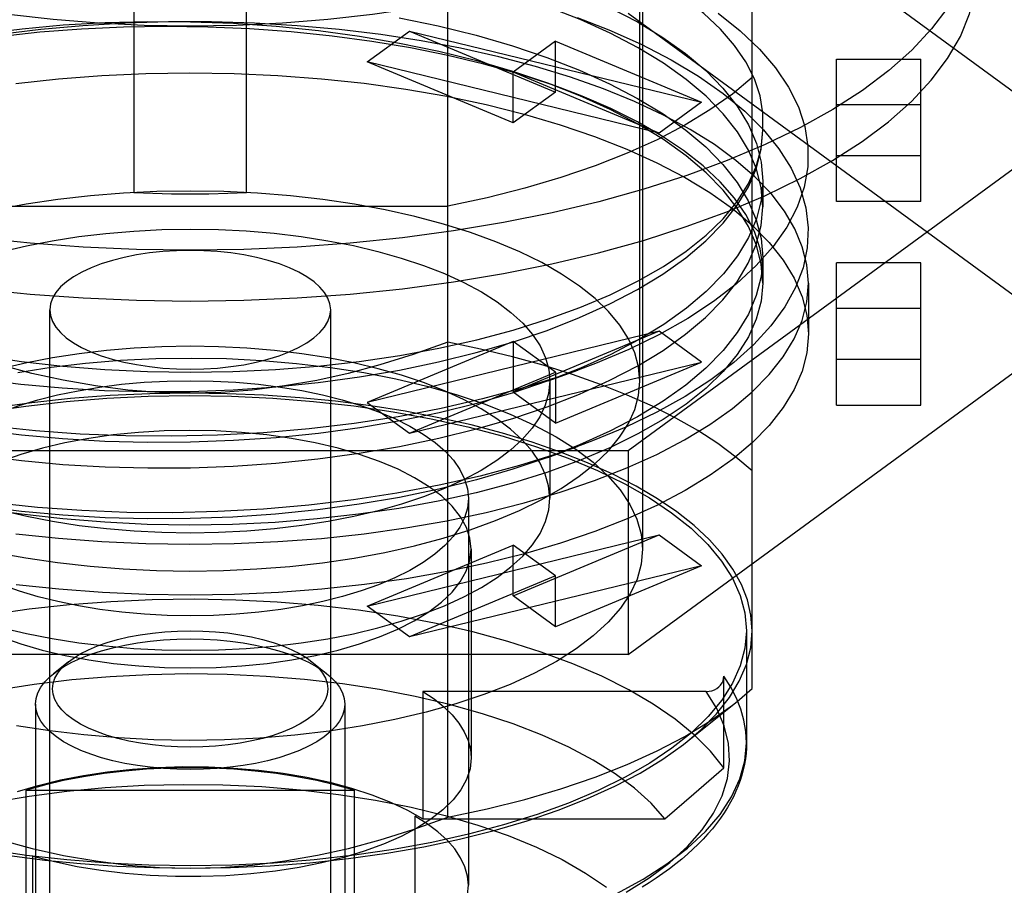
# Model space of a CAD drawing. Header units: inches. Extents: x 0 to 198, y 0 to 128.
# Tile 66 of 102: x 65.493 to 66.183, y 89.631 to 90.237. Entities that reach past the tile are written whole.
import ezdxf

# ---------------------------------------------------------------- set-up
doc = ezdxf.new("R2010")
doc.units = ezdxf.units.IN
doc.header["$LTSCALE"] = 10.872093
doc.header["$MEASUREMENT"] = 0
doc.linetypes.add('HIDDEN', pattern=[0.2, 0.1, -0.1])
doc.layers.get('0').update_dxf_attribs({"linetype": 'CONTINUOUS'})
doc.layers.add('DEFAULT_2', color=8, linetype='HIDDEN')

msp = doc.modelspace()

# ---------------------------------------------------------------- linework, layer by layer
at = {"color": 7, "linetype": 'Continuous'}
for points in [[(66.01534, 90.34909), (66.00239, 90.33655), (65.98729, 90.32449), (65.9701, 90.31293), (65.95086, 90.30191), (65.92971, 90.29152), (65.90678, 90.28184), (65.88221, 90.2729), (65.85616, 90.26478), (65.82875, 90.2575), (65.80016, 90.25112), (65.77052, 90.24565), (65.73999, 90.24114), (65.70875, 90.23759), (65.67696, 90.23505), (65.6448, 90.23351), (65.61246, 90.233), (65.58012, 90.2335), (65.54796, 90.23503), (65.51616, 90.23756), (65.48491, 90.24109)], [(66.16345, 90.30897), (66.16216, 90.29308), (66.15831, 90.27726), (66.15192, 90.26158), (66.14301, 90.24613), (66.13162, 90.23097), (66.11782, 90.21617), (66.10165, 90.20181), (66.08321, 90.18794), (66.06257, 90.17464), (66.03982, 90.16197), (66.01509, 90.14998)], [(65.98815, 90.10292), (66.01476, 90.11415), (66.03951, 90.12612), (66.06227, 90.13879), (66.08294, 90.15208), (66.10139, 90.16591), (66.11757, 90.18025), (66.13143, 90.19507), (66.14289, 90.21027), (66.15185, 90.22577), (66.15829, 90.2415), (66.16215, 90.25732), (66.16345, 90.27329)], [(66.01509, 90.14998), (65.98848, 90.13873), (65.96011, 90.12828), (65.93012, 90.11867), (65.89865, 90.10995), (65.86585, 90.10215), (65.83186, 90.09532), (65.79685, 90.08948), (65.76097, 90.08467), (65.72441, 90.08091), (65.68732, 90.0782), (65.64988, 90.07658), (65.61227, 90.07604), (65.57465, 90.07658), (65.53721, 90.0782), (65.50013, 90.08091), (65.46356, 90.08467), (65.42769, 90.08948), (65.39268, 90.09532), (65.35869, 90.10215), (65.32588, 90.10995), (65.29441, 90.11867), (65.26442, 90.12828), (65.23606, 90.13873)], [(65.20944, 90.1143), (65.23608, 90.10305), (65.26445, 90.09259), (65.29443, 90.08298), (65.32587, 90.07427), (65.35864, 90.06648), (65.39259, 90.05966), (65.42758, 90.05382), (65.46348, 90.049), (65.50008, 90.04523), (65.53719, 90.04253), (65.57465, 90.0409), (65.61227, 90.04036), (65.64989, 90.0409), (65.68731, 90.04252), (65.72438, 90.04522), (65.76093, 90.04899), (65.79678, 90.05379), (65.83174, 90.05962), (65.86567, 90.06643), (65.89841, 90.07421), (65.92984, 90.0829), (65.95979, 90.09249), (65.98815, 90.10292)]]:
    msp.add_lwpolyline(points, dxfattribs=at)
at = {"layer": 'DEFAULT_2', "color": 8, "linetype": 'HIDDEN'}
for p, q in [((65.79268, 89.67873), (65.79268, 90.43968)), ((65.9292, 90.40531), (65.9292, 89.86652)), ((65.92723, 89.98427), (65.92723, 90.39104)), ((65.91913, 90.38462), (66.22599, 90.16)), ((66.00597, 89.76887), (66.00597, 90.34954)), ((65.5729, 90.27819), (65.5729, 90.11625)), ((65.65164, 90.11625), (65.65164, 90.2782)), ((66.22599, 90.01728), (65.91913, 90.2419)), ((65.73636, 90.20794), (65.76589, 90.22956)), ((65.76589, 90.22956), (65.86817, 90.18676)), ((65.76589, 90.22956), (65.97046, 90.17964)), ((65.86817, 90.22244), (65.83864, 90.20083)), ((65.86817, 90.18676), (65.86817, 90.22244)), ((65.86817, 90.22244), (65.97046, 90.17964)), ((65.83864, 90.16515), (65.73636, 90.20794)), ((65.94093, 90.15803), (65.73636, 90.20794)), ((66.06502, 90.11009), (66.06502, 90.20992)), ((66.06502, 90.20992), (66.12408, 90.20992)), ((66.12408, 90.11009), (66.12408, 90.20992)), ((65.83864, 90.16515), (65.83864, 90.20083)), ((65.94093, 90.15803), (65.83864, 90.20083)), ((65.87169, 90.18969), (65.86281, 90.19294)), ((65.86817, 90.18676), (65.83864, 90.16515)), ((65.97046, 90.17964), (65.94093, 90.15803)), ((66.12408, 90.17785), (66.06502, 90.17785)), ((66.22599, 90.16), (65.91913, 89.93538)), ((66.12408, 90.14216), (66.06502, 90.14216)), ((66.01337, 90.12432), (66.01337, 90.10648)), ((66.12408, 90.11009), (66.06502, 90.11009)), ((65.43185, 90.10691), (65.79268, 90.10691)), ((66.01337, 90.0708), (66.01337, 90.05296)), ((66.06502, 89.96736), (66.06502, 90.06719)), ((66.12408, 90.06719), (66.06502, 90.06719)), ((66.12408, 89.96736), (66.12408, 90.06719)), ((66.04534, 90.05296), (66.04534, 90.01728)), ((65.51384, 89.52755), (65.51384, 90.03423)), ((65.71069, 89.52755), (65.71069, 90.03423)), ((66.12408, 90.03512), (66.06502, 90.03512)), ((65.94093, 90.01925), (65.73636, 89.96934)), ((65.94093, 90.01925), (65.83864, 89.97646)), ((65.91913, 89.79266), (66.22599, 90.01728)), ((65.97046, 89.99764), (65.94093, 90.01925)), ((65.83864, 90.01214), (65.73636, 89.96934)), ((65.83864, 90.01214), (65.83864, 89.97646)), ((65.86817, 89.99052), (65.83864, 90.01214)), ((66.12408, 89.99944), (66.06502, 89.99944)), ((65.76589, 89.94772), (65.97046, 89.99764)), ((65.86817, 89.95484), (65.97046, 89.99764)), ((65.76589, 89.94772), (65.86817, 89.99052)), ((65.86303, 89.98442), (65.88391, 89.99204)), ((65.86817, 89.99052), (65.86817, 89.95484)), ((65.86424, 89.98427), (65.86424, 89.90221)), ((65.86817, 89.95484), (65.83864, 89.97646)), ((65.73636, 89.96934), (65.76589, 89.94772)), ((66.06502, 89.96736), (66.12408, 89.96736)), ((65.86284, 89.93083), (65.8837, 89.93845)), ((65.91913, 89.93538), (65.30541, 89.93538)), ((65.91913, 89.93538), (65.91913, 89.79266)), ((65.80715, 89.90221), (65.80715, 89.63103)), ((65.73636, 89.82661), (65.94093, 89.87653)), ((65.83864, 89.83373), (65.94093, 89.87653)), ((65.94093, 89.87653), (65.97046, 89.85491)), ((65.73636, 89.82661), (65.83864, 89.86941)), ((65.83864, 89.83373), (65.83864, 89.86941)), ((65.86817, 89.8478), (65.83864, 89.86941)), ((65.80912, 89.86652), (65.80912, 89.72023)), ((65.97046, 89.85491), (65.76589, 89.805)), ((65.97046, 89.85491), (65.86817, 89.81212)), ((65.86817, 89.8478), (65.76589, 89.805)), ((65.86817, 89.81212), (65.86817, 89.8478)), ((65.86817, 89.81212), (65.83864, 89.83373)), ((65.76589, 89.805), (65.73636, 89.82661)), ((66.00203, 89.80943), (66.00203, 89.73094)), ((65.91913, 89.79266), (65.30541, 89.79266)), ((65.52694, 89.78761), (65.51649, 89.77923)), ((65.69759, 89.78761), (65.70804, 89.77923)), ((65.98612, 89.7133), (65.98612, 89.77752)), ((65.77536, 89.76682), (65.77536, 89.67762)), ((65.97379, 89.76682), (65.77536, 89.76682)), ((65.99537, 89.75977), (66.00597, 89.76887)), ((65.504, 89.7579), (65.504, 89.41179)), ((65.72053, 89.7579), (65.72053, 89.41179)), ((65.96054, 89.73185), (65.99537, 89.75977)), ((65.96521, 89.69516), (65.98612, 89.7133)), ((65.49747, 89.56556), (65.49747, 89.69758)), ((65.49747, 89.69758), (65.72707, 89.69758)), ((65.72707, 89.69758), (65.72707, 89.56556)), ((65.94487, 89.67762), (65.96521, 89.69516)), ((65.76975, 89.67954), (65.76975, 89.45049)), ((65.77536, 89.67762), (65.94487, 89.67762)), ((65.50203, 89.49046), (65.50203, 89.65131))]:
    msp.add_line(p, q, dxfattribs=at)
for points in [[(66.01337, 90.16), (66.01343, 90.17212), (66.01148, 90.18414), (66.0075, 90.19608), (66.00155, 90.20787), (65.99366, 90.21944), (65.98386, 90.23076), (65.97212, 90.24182), (65.95857, 90.25253), (65.94334, 90.26277), (65.92643, 90.27255), (65.90785, 90.28185), (65.88768, 90.29062), (65.87142, 90.29686)], [(66.01337, 90.10648), (66.01226, 90.11972), (66.00892, 90.13292), (66.00336, 90.14603), (65.99559, 90.15894), (65.98567, 90.17156), (65.97368, 90.18383), (65.95968, 90.19566), (65.94377, 90.207), (65.92606, 90.21779), (65.90661, 90.228), (65.88549, 90.23758), (65.86256, 90.24658)], [(65.98219, 90.24199), (65.99765, 90.22967), (66.01106, 90.21691), (66.02237, 90.20376), (66.03149, 90.19026), (66.03835, 90.17651), (66.04287, 90.1626), (66.04507, 90.14855), (66.04494, 90.13437), (66.04245, 90.12018), (66.03757, 90.10606), (66.03033, 90.09212), (66.02074, 90.07847), (66.00889, 90.06519), (65.99492, 90.05235), (65.97891, 90.04002), (65.96095, 90.02823), (65.94111, 90.01704), (65.91947, 90.0065), (65.89612, 89.99666), (65.88392, 89.99204)], [(65.90613, 90.24607), (65.92561, 90.23589), (65.94335, 90.22512), (65.95936, 90.21375), (65.97346, 90.20186), (65.98554, 90.18955), (65.99552, 90.17688), (66.00333, 90.16393), (66.00891, 90.15079), (66.01226, 90.13757), (66.01337, 90.12432)], [(65.86281, 90.19297), (65.83842, 90.20124), (65.81302, 90.20863), (65.78646, 90.21521), (65.75898, 90.22092), (65.73084, 90.22572), (65.70205, 90.22963), (65.6726, 90.23264), (65.64272, 90.23472), (65.6126, 90.23585), (65.58249, 90.23602), (65.5527, 90.23524), (65.52331, 90.23354), (65.49444, 90.23091), (65.46619, 90.22739), (65.43861, 90.22296), (65.41198, 90.21766), (65.38654, 90.21156), (65.36237, 90.20466), (65.33868, 90.19669)], [(66.04534, 90.05296), (66.04427, 90.06577), (66.04111, 90.07846), (66.03585, 90.09105), (66.02853, 90.10345), (66.01918, 90.1156), (66.00786, 90.12744), (65.99462, 90.13891), (65.97951, 90.14996), (65.96257, 90.16057), (65.94391, 90.17066), (65.92362, 90.18017), (65.90182, 90.18906), (65.87861, 90.19728), (65.85412, 90.20478), (65.82846, 90.21155), (65.80176, 90.21753), (65.77415, 90.22271), (65.74576, 90.22707), (65.71672, 90.23058), (65.68718, 90.23323), (65.65727, 90.23499), (65.62716, 90.23588), (65.59704, 90.23587), (65.567, 90.23498), (65.53713, 90.23321), (65.50761, 90.23056), (65.47857, 90.22704)], [(65.75862, 90.23883), (65.78611, 90.23313), (65.81264, 90.22657), (65.83804, 90.2192), (65.86217, 90.21104), (65.88491, 90.20215), (65.90612, 90.19256), (65.9257, 90.18231), (65.94353, 90.17148), (65.95948, 90.16014), (65.9735, 90.14831), (65.98553, 90.13604), (65.99548, 90.12341), (66.00328, 90.11049), (66.00888, 90.09736), (66.01225, 90.08411), (66.01337, 90.0708)], [(65.88341, 90.23898), (65.90551, 90.23039), (65.92822, 90.22026), (65.94922, 90.20942), (65.9684, 90.19793), (65.98565, 90.18587), (66.00086, 90.17331), (66.01393, 90.16034), (66.02478, 90.14704), (66.03335, 90.13346), (66.03963, 90.11963), (66.0436, 90.10565), (66.04525, 90.09162), (66.0446, 90.07761), (66.04165, 90.06367), (66.03639, 90.04986), (66.02885, 90.03626), (66.01907, 90.02293), (66.00713, 90.00993), (65.99311, 89.99732), (65.97707, 89.98517), (65.95907, 89.97355), (65.93919, 89.96252), (65.91753, 89.95212), (65.8942, 89.94241), (65.8837, 89.93845)], [(65.87171, 90.1897), (65.86527, 90.19201), (65.84225, 90.19953), (65.81808, 90.20633), (65.79285, 90.2124), (65.76669, 90.21772), (65.73963, 90.22227), (65.71162, 90.22604), (65.68295, 90.229), (65.65388, 90.2311), (65.62453, 90.23234), (65.59509, 90.23272), (65.56561, 90.23223), (65.53608, 90.23086), (65.50683, 90.22864), (65.47816, 90.22558), (65.45005, 90.2217), (65.42258, 90.21699), (65.39573, 90.21146)], [(65.4901, 90.19287), (65.52005, 90.1961), (65.55048, 90.19843), (65.58123, 90.19983), (65.61213, 90.2003), (65.64303, 90.19984), (65.67377, 90.19845), (65.70419, 90.19613), (65.73414, 90.19291), (65.76345, 90.18879), (65.79199, 90.1838), (65.81961, 90.17796), (65.84617, 90.17131), (65.87154, 90.16388), (65.89559, 90.1557), (65.91821, 90.14681), (65.93928, 90.13727), (65.95869, 90.12711), (65.97634, 90.11639), (65.99211, 90.10519), (66.00597, 90.09352), (66.01786, 90.08143), (66.02769, 90.06899), (66.03538, 90.05629), (66.04091, 90.04339), (66.04422, 90.0304), (66.04534, 90.01728)], [(66.00597, 90.19705), (65.99211, 90.18538), (65.97641, 90.17422), (65.95882, 90.16354), (65.93949, 90.1534), (65.91849, 90.14388), (65.89595, 90.135), (65.87197, 90.12683), (65.84668, 90.1194), (65.82027, 90.11276), (65.79268, 90.10691)], [(66.01337, 90.05296), (66.01225, 90.06622), (66.00891, 90.07944), (66.00334, 90.09254), (65.99557, 90.10544), (65.98567, 90.11804), (65.97369, 90.1303), (65.95971, 90.14212), (65.94379, 90.15347), (65.92601, 90.1643), (65.90646, 90.17455), (65.88527, 90.18415), (65.86281, 90.19297)], [(66.01337, 90.05296), (66.01345, 90.065), (66.0115, 90.077), (66.0075, 90.089), (66.0015, 90.10089), (65.99354, 90.11254), (65.98362, 90.12395), (65.97169, 90.13512), (65.95796, 90.14592), (65.94257, 90.1562), (65.92556, 90.16596), (65.90702, 90.17519), (65.88694, 90.18387), (65.87171, 90.1897)], [(65.4653, 89.9857), (65.49355, 89.98215), (65.52253, 89.97949), (65.55217, 89.97774), (65.58219, 89.97695), (65.61228, 89.97711), (65.64234, 89.97823), (65.6723, 89.9803), (65.70188, 89.98331), (65.73081, 89.98724), (65.75901, 89.99205), (65.78633, 89.99773), (65.81271, 90.00425), (65.83812, 90.01163), (65.8623, 90.01981), (65.88507, 90.02873), (65.90628, 90.03833), (65.92576, 90.04852), (65.9435, 90.0593), (65.95944, 90.07064), (65.97349, 90.08249), (65.9856, 90.09484), (65.99558, 90.10754), (66.00336, 90.12047), (66.00892, 90.13356), (66.01226, 90.14677), (66.01337, 90.16)], [(65.46577, 90.0022), (65.49409, 89.99802), (65.52306, 89.99474), (65.55253, 89.99238), (65.58231, 89.99096), (65.61225, 89.99049), (65.64221, 89.99096), (65.67208, 89.99239), (65.70164, 89.99475), (65.73067, 89.99805), (65.75904, 90.00225), (65.78656, 90.00733), (65.81309, 90.01327), (65.83848, 90.02003), (65.8626, 90.02756), (65.88531, 90.03583), (65.9065, 90.0448), (65.92604, 90.05442), (65.94383, 90.06461), (65.95972, 90.07532), (65.97368, 90.08648), (65.98564, 90.09807), (65.99553, 90.11002), (66.00329, 90.12225), (66.00888, 90.1347), (66.01223, 90.14728), (66.01337, 90.16)], [(66.01337, 90.12432), (66.01226, 90.11109), (66.00894, 90.09793), (66.00342, 90.0849), (65.99571, 90.07205), (65.98583, 90.05942), (65.97385, 90.04714), (65.95992, 90.03533), (65.94408, 90.024), (65.92639, 90.0132), (65.90692, 90.00296), (65.88568, 89.9933), (65.86303, 89.98439)], [(65.92723, 89.98427), (65.92634, 89.99426), (65.9237, 90.00413), (65.91931, 90.01392), (65.91321, 90.02354), (65.90541, 90.03294), (65.89599, 90.04207), (65.88501, 90.05084), (65.87251, 90.05925), (65.85852, 90.06726), (65.84314, 90.07481), (65.82646, 90.08186), (65.8086, 90.08836), (65.78965, 90.09426), (65.76972, 90.09955), (65.74892, 90.1042), (65.72737, 90.10817), (65.70517, 90.11146), (65.68245, 90.11404), (65.65932, 90.11589), (65.63594, 90.11701), (65.61241, 90.11738), (65.58889, 90.11701), (65.5655, 90.1159), (65.54237, 90.11406), (65.51964, 90.11149), (65.49743, 90.10822), (65.47586, 90.10425)], [(65.65164, 90.11625), (65.63854, 90.11567), (65.62542, 90.11532), (65.61227, 90.11521), (65.59911, 90.11532), (65.58599, 90.11567), (65.5729, 90.11625)], [(65.46587, 89.9321), (65.49414, 89.92856), (65.52308, 89.92592), (65.55261, 89.9242), (65.58248, 89.92342), (65.61244, 89.92359), (65.64239, 89.92471), (65.67226, 89.92677), (65.70178, 89.92978), (65.73071, 89.9337), (65.75897, 89.93852), (65.78643, 89.94423), (65.81292, 89.95079), (65.83825, 89.95815), (65.86233, 89.9663), (65.88509, 89.97521), (65.9063, 89.98482), (65.9258, 89.99502), (65.94353, 90.0058), (65.95939, 90.01708), (65.97338, 90.02886), (65.98546, 90.04116), (65.99546, 90.05385), (66.00329, 90.0668), (66.00889, 90.07995), (66.01225, 90.0932), (66.01337, 90.10648)], [(65.3603, 89.98427), (65.36112, 89.99286), (65.36348, 90.00114), (65.36737, 90.00931), (65.37275, 90.01733), (65.3796, 90.02515), (65.38788, 90.03271), (65.39753, 90.03998), (65.40851, 90.04692), (65.42076, 90.05347), (65.43418, 90.05961), (65.44874, 90.06528), (65.46427, 90.07045), (65.48058, 90.07506), (65.49768, 90.07911), (65.5156, 90.08261), (65.53415, 90.08551), (65.55322, 90.08779), (65.57268, 90.08944), (65.59234, 90.09042), (65.61227, 90.09076)], [(65.61227, 90.09076), (65.63204, 90.09043), (65.6516, 90.08945), (65.67101, 90.08782), (65.69006, 90.08556), (65.70863, 90.08266), (65.72659, 90.07917), (65.74377, 90.07511), (65.76017, 90.07048), (65.77579, 90.06528), (65.79045, 90.05957), (65.80396, 90.05338), (65.81628, 90.04677), (65.82731, 90.03977), (65.83699, 90.03244), (65.84526, 90.02481), (65.85209, 90.01694), (65.85741, 90.00888), (65.86123, 90.00067), (65.8635, 89.99237), (65.86424, 89.98427)], [(65.71069, 90.03423), (65.71021, 90.03832), (65.7088, 90.04234), (65.70645, 90.04631), (65.70319, 90.05016), (65.69905, 90.05385), (65.69408, 90.05735), (65.68836, 90.06061), (65.68191, 90.06362), (65.67475, 90.06636), (65.66698, 90.06881), (65.65867, 90.07091), (65.64992, 90.07266), (65.64082, 90.07403), (65.63145, 90.07503), (65.62191, 90.07562), (65.61229, 90.07582), (65.60268, 90.07562), (65.59316, 90.07503), (65.58382, 90.07405), (65.57475, 90.07268), (65.56603, 90.07095), (65.55775, 90.06886), (65.54999, 90.06643), (65.54282, 90.0637), (65.53635, 90.0607), (65.5306, 90.05744), (65.5256, 90.05394), (65.52142, 90.05023), (65.51813, 90.04637), (65.51575, 90.04238), (65.51433, 90.03834), (65.51384, 90.03423)], [(66.01337, 90.0708), (66.01225, 90.0575), (66.00889, 90.04427), (66.00331, 90.03117), (65.99554, 90.01828), (65.98562, 90.00566), (65.9736, 89.99338), (65.95953, 89.98151), (65.94353, 89.97012), (65.92575, 89.95932), (65.90626, 89.94911), (65.88511, 89.93954), (65.86284, 89.9308)], [(66.01337, 90.05296), (66.01223, 90.04025), (66.00888, 90.02768), (66.0033, 90.01522), (65.99553, 90.00298), (65.98562, 89.99102), (65.97364, 89.9794), (65.95964, 89.96821), (65.94369, 89.95748), (65.92583, 89.94726), (65.90621, 89.93762), (65.88494, 89.92865), (65.86216, 89.92036), (65.83797, 89.91283), (65.81254, 89.90609), (65.786, 89.90018), (65.7585, 89.89512), (65.73019, 89.89094), (65.70123, 89.88767), (65.67175, 89.88532), (65.64196, 89.88391), (65.61208, 89.88345), (65.58222, 89.88392), (65.55249, 89.88534), (65.52306, 89.88769), (65.49412, 89.89097), (65.46581, 89.89515)], [(65.4901, 89.87737), (65.52005, 89.87414), (65.55048, 89.87181), (65.58123, 89.87041), (65.61213, 89.86994), (65.64303, 89.8704), (65.67377, 89.87179), (65.70419, 89.87411), (65.73414, 89.87733), (65.76345, 89.88145), (65.79199, 89.88644), (65.81961, 89.89228), (65.84617, 89.89893), (65.87154, 89.90636), (65.89559, 89.91454), (65.91821, 89.92342), (65.93928, 89.93297), (65.95869, 89.94313), (65.97634, 89.95385), (65.99211, 89.96505), (66.00597, 89.97672), (66.01786, 89.98881), (66.02769, 90.00124), (66.03538, 90.01395), (66.04091, 90.02685), (66.04422, 90.03984), (66.04534, 90.05296)], [(65.51384, 90.03423), (65.51432, 90.03013), (65.51573, 90.02611), (65.51809, 90.02215), (65.52134, 90.0183), (65.52549, 90.01461), (65.53045, 90.0111), (65.53617, 90.00784), (65.54262, 90.00483), (65.54979, 90.00209), (65.55756, 89.99965), (65.56586, 89.99755), (65.57461, 89.9958), (65.58372, 89.99442), (65.59308, 89.99343), (65.60262, 89.99283), (65.61224, 89.99263), (65.62185, 89.99283), (65.63137, 89.99342), (65.64071, 89.99441), (65.64978, 89.99577), (65.6585, 89.99751), (65.66678, 89.99959), (65.67455, 90.00202), (65.68171, 90.00475), (65.68818, 90.00775), (65.69394, 90.01101), (65.69894, 90.01452), (65.70312, 90.01822), (65.7064, 90.02209), (65.70878, 90.02607), (65.71021, 90.03011), (65.71069, 90.03423)], [(66.04534, 90.01728), (66.04423, 90.00419), (66.04093, 89.99123), (66.03543, 89.97836), (66.02778, 89.96569), (66.01799, 89.95328), (66.00616, 89.94121), (65.99235, 89.92955), (65.97662, 89.91835), (65.95899, 89.90762), (65.93959, 89.89744), (65.91851, 89.88787), (65.89587, 89.87896), (65.87181, 89.87077), (65.84643, 89.86332), (65.81988, 89.85666), (65.79227, 89.85081), (65.76374, 89.84582), (65.73443, 89.84169), (65.70448, 89.83845), (65.67405, 89.83613), (65.64331, 89.83473), (65.6124, 89.83426), (65.5815, 89.83472), (65.55076, 89.83611), (65.52034, 89.83843), (65.49039, 89.84165)], [(65.61227, 90.00869), (65.59249, 90.00836), (65.57293, 90.00739), (65.55353, 90.00576), (65.53447, 90.00349), (65.5159, 90.00059), (65.49794, 89.9971), (65.48076, 89.99304), (65.46436, 89.98842), (65.44874, 89.98321), (65.43409, 89.9775), (65.42057, 89.97131), (65.40825, 89.9647), (65.39723, 89.9577), (65.38755, 89.95037), (65.37927, 89.94274), (65.37245, 89.93487), (65.36712, 89.92681), (65.3633, 89.9186), (65.36103, 89.9103), (65.3603, 89.90221)], [(65.61227, 89.97582), (65.5907, 89.97633), (65.56866, 89.978), (65.54594, 89.98088), (65.52317, 89.98484), (65.50132, 89.98968), (65.47923, 89.99564), (65.45597, 90.00294), (65.43185, 90.0115)], [(65.79268, 90.0115), (65.76844, 90.0029), (65.74509, 89.99558), (65.72297, 89.98962), (65.70111, 89.98479), (65.67836, 89.98085), (65.65567, 89.97798), (65.63372, 89.97632), (65.61227, 89.97582)], [(65.86424, 89.90221), (65.86341, 89.91079), (65.86105, 89.91907), (65.85717, 89.92725), (65.85178, 89.93527), (65.84493, 89.94308), (65.83666, 89.95065), (65.827, 89.95792), (65.81602, 89.96485), (65.80378, 89.9714), (65.79035, 89.97754), (65.77579, 89.98321), (65.76027, 89.98839), (65.74396, 89.99299), (65.72685, 89.99705), (65.70894, 90.00054), (65.69039, 90.00345), (65.67131, 90.00573), (65.65185, 90.00737), (65.63219, 90.00836), (65.61227, 90.00869)], [(65.91849, 89.97453), (65.89981, 89.98197), (65.88012, 89.98893), (65.85949, 89.99539), (65.83799, 90.00131), (65.81569, 90.00669), (65.79268, 90.0115)], [(65.49156, 89.99037), (65.51498, 89.994), (65.53898, 89.99683), (65.56341, 89.99886), (65.58812, 90.00007), (65.61295, 90.00046), (65.63777, 90.00003), (65.66242, 89.99878), (65.68676, 89.99671), (65.71063, 89.99385), (65.73389, 89.99021), (65.75641, 89.98581), (65.77806, 89.98068), (65.7987, 89.97484), (65.81821, 89.96833), (65.83647, 89.96119), (65.85336, 89.95346), (65.86874, 89.94521), (65.88245, 89.93654), (65.89452, 89.92744), (65.90493, 89.91792), (65.91358, 89.90805), (65.92037, 89.89791), (65.92526, 89.88757), (65.9282, 89.87712), (65.9292, 89.86652)], [(65.88392, 89.99204), (65.87124, 89.98758), (65.84489, 89.97927), (65.81707, 89.97174), (65.78804, 89.96508), (65.75801, 89.95936), (65.72714, 89.95461), (65.69564, 89.95085), (65.66369, 89.9481), (65.6315, 89.94635), (65.59924, 89.9456), (65.5671, 89.94587), (65.53523, 89.94716), (65.50381, 89.94945), (65.473, 89.95272), (65.44295, 89.95694), (65.41383, 89.96207), (65.3858, 89.9681), (65.35902, 89.975), (65.33364, 89.98273), (65.31809, 89.98812)], [(65.86303, 89.98439), (65.83858, 89.9761), (65.8131, 89.96868), (65.78666, 89.96212), (65.7593, 89.95643), (65.73106, 89.9516), (65.7021, 89.94766), (65.67252, 89.94464), (65.64256, 89.94256), (65.61251, 89.94143), (65.58246, 89.94126), (65.55249, 89.94205), (65.5229, 89.94378), (65.494, 89.94642), (65.46584, 89.94995), (65.43855, 89.95434), (65.41219, 89.95958), (65.38674, 89.96568), (65.3625, 89.97258), (65.33894, 89.98049)], [(65.61227, 89.87779), (65.59249, 89.87812), (65.57293, 89.87909), (65.55353, 89.88072), (65.53447, 89.88299), (65.5159, 89.88589), (65.49794, 89.88938), (65.48076, 89.89344), (65.46436, 89.89806), (65.44874, 89.90327), (65.43409, 89.90898), (65.42057, 89.91517), (65.40825, 89.92178), (65.39723, 89.92878), (65.38755, 89.93611), (65.37927, 89.94374), (65.37245, 89.95161), (65.36712, 89.95967), (65.3633, 89.96788), (65.36103, 89.97618), (65.3603, 89.98427)], [(65.41739, 89.90221), (65.41807, 89.90912), (65.42008, 89.91585), (65.42339, 89.92249), (65.42798, 89.92899), (65.43382, 89.93531), (65.44087, 89.9414), (65.44909, 89.94724), (65.45844, 89.95277), (65.46884, 89.95796), (65.48023, 89.96278), (65.4925, 89.96718), (65.50551, 89.97111), (65.51925, 89.97458), (65.5337, 89.97757), (65.54872, 89.98007), (65.56421, 89.98202), (65.58004, 89.98343), (65.59604, 89.98428), (65.61227, 89.98457)], [(65.47561, 89.86435), (65.49716, 89.86037), (65.51937, 89.85709), (65.54209, 89.85451), (65.56521, 89.85266), (65.5886, 89.85154), (65.61212, 89.85117), (65.63564, 89.85153), (65.65903, 89.85264), (65.68216, 89.85448), (65.70489, 89.85705), (65.72711, 89.86033), (65.74867, 89.8643), (65.76948, 89.86893), (65.78942, 89.87422), (65.80836, 89.88011), (65.82622, 89.88659), (65.84288, 89.89362), (65.85826, 89.90115), (65.87228, 89.90915), (65.88481, 89.91756), (65.89584, 89.92634), (65.9053, 89.93548), (65.91314, 89.94491), (65.91927, 89.95456), (65.92369, 89.96438), (65.92633, 89.97427), (65.92723, 89.98427)], [(65.61227, 89.98457), (65.62838, 89.98428), (65.6443, 89.98345), (65.66008, 89.98205), (65.67554, 89.98011), (65.69056, 89.97763), (65.70504, 89.97464), (65.71882, 89.97117), (65.73188, 89.96723), (65.74422, 89.96281), (65.75568, 89.95797), (65.76614, 89.95274), (65.77554, 89.94717), (65.7838, 89.94129), (65.79088, 89.93515), (65.79671, 89.92879), (65.80128, 89.92226), (65.80455, 89.9156), (65.80651, 89.90885), (65.80715, 89.9022)], [(65.86424, 89.98427), (65.86341, 89.97569), (65.86105, 89.96741), (65.85717, 89.95923), (65.85178, 89.95121), (65.84493, 89.9434), (65.83666, 89.93583), (65.827, 89.92856), (65.81602, 89.92163), (65.80378, 89.91508), (65.79035, 89.90894), (65.77579, 89.90326), (65.76027, 89.89809), (65.74396, 89.89349), (65.72685, 89.88943), (65.70894, 89.88594), (65.69039, 89.88303), (65.67131, 89.88075), (65.65185, 89.87911), (65.63219, 89.87812), (65.61227, 89.87779)], [(65.61227, 89.97582), (65.58407, 89.97539), (65.55617, 89.97412), (65.5285, 89.97201), (65.50126, 89.96907), (65.47459, 89.96531), (65.44864, 89.96077), (65.42352, 89.95545), (65.39936, 89.94939), (65.3763, 89.94262), (65.35443, 89.93517), (65.33388, 89.92709), (65.31474, 89.9184), (65.29712, 89.90916), (65.2811, 89.89941), (65.26676, 89.8892), (65.25418, 89.87859), (65.24343, 89.86762), (65.23454, 89.85635), (65.22759, 89.84484), (65.22258, 89.83314), (65.21958, 89.82135), (65.21857, 89.80943)], [(65.46976, 89.96275), (65.49723, 89.96682), (65.52536, 89.97001), (65.55398, 89.9723), (65.58293, 89.97369), (65.61206, 89.97415), (65.64118, 89.9737), (65.67014, 89.97233), (65.69877, 89.97005), (65.7269, 89.96687), (65.7544, 89.96281), (65.78109, 89.9579), (65.80684, 89.95216), (65.83149, 89.94563), (65.85494, 89.93833), (65.87703, 89.93032), (65.89765, 89.92163), (65.91668, 89.9123), (65.93401, 89.90241), (65.94953, 89.892), (65.96318, 89.88113), (65.97489, 89.86981), (65.9846, 89.85815), (65.99219, 89.8462), (65.99765, 89.83405), (66.00093, 89.82181), (66.00203, 89.80943)], [(65.89066, 89.92709), (65.87181, 89.93454), (65.85194, 89.94144), (65.83099, 89.94778), (65.80912, 89.95353), (65.7864, 89.95866), (65.76293, 89.96315), (65.73882, 89.96699), (65.71416, 89.97015), (65.68907, 89.97262), (65.66365, 89.9744), (65.63807, 89.97546), (65.61227, 89.97582)], [(66.00597, 89.92136), (65.99459, 89.93109), (65.98186, 89.94051), (65.96784, 89.9496), (65.95257, 89.95832), (65.9361, 89.96664), (65.91849, 89.97453)], [(65.80912, 89.86652), (65.80827, 89.87422), (65.80577, 89.8818), (65.8016, 89.88928), (65.79583, 89.89658), (65.78848, 89.9036), (65.77965, 89.91031), (65.76944, 89.91661), (65.75789, 89.9225), (65.74499, 89.92796), (65.73093, 89.9329), (65.71586, 89.93726), (65.69992, 89.94102), (65.68323, 89.94412), (65.66595, 89.94656), (65.64823, 89.94831), (65.63023, 89.94937), (65.61209, 89.94972), (65.59396, 89.94936), (65.576, 89.94829), (65.55835, 89.94654), (65.54116, 89.9441), (65.52456, 89.941), (65.50871, 89.93727), (65.49372, 89.93294), (65.47972, 89.92802)], [(65.8837, 89.93845), (65.86933, 89.93341), (65.843, 89.92519), (65.81541, 89.91779), (65.78677, 89.91129), (65.75714, 89.9057), (65.72659, 89.90103), (65.69537, 89.89731), (65.66367, 89.89457), (65.63172, 89.89282), (65.59974, 89.89207), (65.56791, 89.89233), (65.53643, 89.89358), (65.50541, 89.8958), (65.47498, 89.89896), (65.44528, 89.90304), (65.41643, 89.90803), (65.38861, 89.91391), (65.36199, 89.92066), (65.33664, 89.92824), (65.31787, 89.9347)], [(65.86284, 89.9308), (65.83834, 89.9225), (65.81297, 89.91512), (65.78647, 89.90856), (65.75897, 89.90284), (65.73064, 89.89801), (65.70163, 89.89408), (65.67209, 89.89108), (65.64224, 89.88902), (65.6123, 89.88791), (65.58238, 89.88774), (65.5526, 89.88852), (65.52314, 89.89024), (65.49416, 89.89288), (65.46582, 89.89643), (65.43829, 89.90086), (65.41172, 89.90616)], [(66.00597, 89.80943), (66.00512, 89.82034), (66.0026, 89.83115), (65.9984, 89.84189), (65.99255, 89.8525), (65.98507, 89.86292), (65.976, 89.87311), (65.96536, 89.88302), (65.95322, 89.89263), (65.93961, 89.90187), (65.92461, 89.91072), (65.9083, 89.91912), (65.89066, 89.92709)], [(65.3603, 89.90221), (65.36112, 89.89362), (65.36348, 89.88534), (65.36737, 89.87717), (65.37275, 89.86915), (65.3796, 89.86133), (65.38788, 89.85377), (65.39753, 89.8465), (65.40851, 89.83956), (65.42076, 89.83301), (65.43418, 89.82687), (65.44874, 89.8212), (65.46427, 89.81603), (65.48058, 89.81142), (65.49768, 89.80737), (65.5156, 89.80387), (65.53415, 89.80097), (65.55322, 89.79869), (65.57268, 89.79704), (65.59234, 89.79606), (65.61227, 89.79572)], [(65.61227, 89.81985), (65.59615, 89.82013), (65.58023, 89.82097), (65.56446, 89.82236), (65.549, 89.82431), (65.53397, 89.82679), (65.5195, 89.82978), (65.50572, 89.83324), (65.49265, 89.83718), (65.48032, 89.8416), (65.46885, 89.84644), (65.45839, 89.85167), (65.44899, 89.85724), (65.44073, 89.86312), (65.43366, 89.86926), (65.42782, 89.87562), (65.42325, 89.88215), (65.41998, 89.88881), (65.41802, 89.89556), (65.41739, 89.90221)], [(65.61227, 89.79572), (65.63204, 89.79605), (65.6516, 89.79703), (65.67101, 89.79866), (65.69006, 89.80092), (65.70863, 89.80382), (65.72659, 89.80731), (65.74377, 89.81137), (65.76017, 89.816), (65.77579, 89.8212), (65.79045, 89.82691), (65.80396, 89.8331), (65.81628, 89.83971), (65.82731, 89.84671), (65.83699, 89.85404), (65.84526, 89.86167), (65.85209, 89.86954), (65.85741, 89.8776), (65.86123, 89.88581), (65.8635, 89.89411), (65.86424, 89.90221)], [(65.80715, 89.9022), (65.80646, 89.89529), (65.80445, 89.88856), (65.80115, 89.88192), (65.79655, 89.87542), (65.79072, 89.86911), (65.78366, 89.86301), (65.77544, 89.85718), (65.76609, 89.85164), (65.7557, 89.84645), (65.7443, 89.84163), (65.73203, 89.83723), (65.71902, 89.8333), (65.70529, 89.82983), (65.69084, 89.82684), (65.67581, 89.82435), (65.66032, 89.82239), (65.64449, 89.82098), (65.62849, 89.82013), (65.61227, 89.81985)], [(65.47954, 89.80509), (65.4936, 89.80015), (65.50867, 89.79579), (65.52462, 89.79203), (65.54131, 89.78893), (65.55858, 89.78649), (65.5763, 89.78473), (65.5943, 89.78368), (65.61244, 89.78333), (65.63057, 89.78369), (65.64853, 89.78476), (65.66619, 89.78651), (65.68338, 89.78895), (65.69997, 89.79205), (65.71583, 89.79578), (65.73082, 89.80011), (65.74482, 89.80503), (65.75768, 89.81045), (65.76923, 89.81632), (65.77945, 89.82261), (65.78831, 89.82931), (65.7957, 89.83634), (65.80152, 89.84365), (65.80573, 89.85116), (65.80826, 89.85878), (65.80912, 89.86652)], [(65.9292, 89.86652), (65.92822, 89.85601), (65.92531, 89.84562), (65.92046, 89.8353), (65.91372, 89.82518), (65.9051, 89.8153), (65.8947, 89.80575), (65.88262, 89.79662), (65.86886, 89.78791), (65.8534, 89.77961), (65.83641, 89.77183), (65.818, 89.76465), (65.79833, 89.7581), (65.7775, 89.75223), (65.75568, 89.74708), (65.73298, 89.74268), (65.70956, 89.73905), (65.68556, 89.73622), (65.66113, 89.73419), (65.63642, 89.73298), (65.61158, 89.73259), (65.58676, 89.73302), (65.56211, 89.73427), (65.53778, 89.73634), (65.51391, 89.7392), (65.49064, 89.74284)], [(65.98612, 89.7133), (65.97679, 89.72502), (65.9654, 89.73642), (65.95203, 89.74743), (65.93673, 89.75798), (65.91961, 89.76801), (65.90075, 89.77747), (65.88026, 89.78631), (65.85827, 89.79448), (65.83488, 89.80192), (65.81024, 89.8086), (65.78448, 89.81448), (65.75775, 89.81953), (65.7302, 89.82371), (65.70198, 89.82701), (65.67326, 89.8294), (65.6442, 89.83088), (65.61495, 89.83143), (65.58569, 89.83105), (65.55658, 89.82974), (65.52778, 89.82751), (65.49946, 89.82438), (65.47178, 89.82036)], [(66.00203, 89.80943), (66.00093, 89.79709), (65.99767, 89.78487), (65.99224, 89.77276), (65.98469, 89.76085), (65.97504, 89.74921), (65.96338, 89.73792), (65.94979, 89.72706), (65.93433, 89.71666), (65.91702, 89.70675), (65.898, 89.6974), (65.87738, 89.68869), (65.85528, 89.68065), (65.83183, 89.67334), (65.80718, 89.66679), (65.78145, 89.66104), (65.75478, 89.65612), (65.7273, 89.65205), (65.69918, 89.64886), (65.67055, 89.64657), (65.6416, 89.64518), (65.61248, 89.64472), (65.58335, 89.64517), (65.5544, 89.64654), (65.52577, 89.64882), (65.49763, 89.652), (65.47014, 89.65606)], [(65.52694, 89.78761), (65.53023, 89.79004), (65.53525, 89.79315), (65.54095, 89.79604), (65.54723, 89.79871), (65.55403, 89.8011), (65.56133, 89.80322), (65.56911, 89.80506), (65.57728, 89.80659), (65.58576, 89.80779), (65.59447, 89.80867), (65.60329, 89.80919), (65.61227, 89.80937)], [(65.61227, 89.80937), (65.62119, 89.80919), (65.62997, 89.80867), (65.63865, 89.80781), (65.6471, 89.80661), (65.65525, 89.80509), (65.66303, 89.80326), (65.67034, 89.80115), (65.67717, 89.79876), (65.68348, 89.79609), (65.68921, 89.79318), (65.69426, 89.79007), (65.6976, 89.78761)], [(65.96054, 89.73185), (65.97035, 89.74028), (65.98111, 89.75125), (65.98999, 89.76252), (65.99695, 89.77403), (66.00195, 89.78573), (66.00495, 89.79752), (66.00597, 89.80943)], [(65.51649, 89.77923), (65.5185, 89.78077), (65.52358, 89.78414), (65.52933, 89.78731), (65.53571, 89.79025), (65.54267, 89.79295), (65.55017, 89.79538), (65.55813, 89.79752), (65.56651, 89.79937), (65.57524, 89.80089), (65.58425, 89.80209), (65.59347, 89.80296), (65.60283, 89.80348), (65.61227, 89.80365)], [(65.61227, 89.80365), (65.6217, 89.80348), (65.63107, 89.80296), (65.64029, 89.80209), (65.6493, 89.80089), (65.65802, 89.79937), (65.6664, 89.79752), (65.67437, 89.79538), (65.68186, 89.79295), (65.68882, 89.79025), (65.6952, 89.78731), (65.70095, 89.78414), (65.70603, 89.78077), (65.70804, 89.77923)], [(65.61227, 89.72784), (65.60334, 89.72801), (65.59456, 89.72853), (65.58589, 89.72939), (65.57743, 89.73059), (65.56928, 89.73211), (65.5615, 89.73394), (65.55419, 89.73605), (65.54737, 89.73844), (65.54105, 89.74111), (65.53532, 89.74402), (65.53027, 89.74714), (65.52591, 89.75044), (65.52231, 89.75389), (65.51948, 89.75747), (65.51744, 89.76114), (65.51622, 89.76487), (65.51581, 89.76863), (65.51623, 89.77238), (65.51746, 89.7761), (65.51949, 89.77976), (65.52232, 89.78332), (65.5259, 89.78676), (65.52694, 89.78761)], [(65.6976, 89.78761), (65.69862, 89.78676), (65.70222, 89.78331), (65.70506, 89.77973), (65.70709, 89.77606), (65.70832, 89.77233), (65.70872, 89.76858), (65.70831, 89.76482), (65.70707, 89.7611), (65.70504, 89.75744), (65.70221, 89.75388), (65.69863, 89.75045), (65.6943, 89.74716), (65.68928, 89.74406), (65.68359, 89.74116), (65.6773, 89.7385), (65.6705, 89.7361), (65.6632, 89.73398), (65.65542, 89.73215), (65.64726, 89.73061), (65.63878, 89.72941), (65.63007, 89.72854), (65.62124, 89.72801), (65.61227, 89.72784)], [(65.94487, 89.67762), (65.93519, 89.6885), (65.9236, 89.69897), (65.91004, 89.70907), (65.89464, 89.7187), (65.87751, 89.72779), (65.85877, 89.73627), (65.83859, 89.74408), (65.81702, 89.7512), (65.79404, 89.75762), (65.76991, 89.76328), (65.74482, 89.7681), (65.71893, 89.77208), (65.6924, 89.77518), (65.66541, 89.7774), (65.63811, 89.7787), (65.61069, 89.77911), (65.5833, 89.7786), (65.55611, 89.7772), (65.52927, 89.77489), (65.50295, 89.77172), (65.47731, 89.76768)], [(65.504, 89.7579), (65.50441, 89.76188), (65.50564, 89.76584), (65.50769, 89.76974), (65.51053, 89.77355), (65.51414, 89.77723), (65.51649, 89.77923)], [(65.70804, 89.77923), (65.71039, 89.77723), (65.71401, 89.77355), (65.71685, 89.76974), (65.71889, 89.76584), (65.72012, 89.76188), (65.72053, 89.7579)], [(65.97379, 89.76682), (65.97578, 89.76696), (65.97768, 89.76737), (65.9795, 89.76804), (65.98117, 89.76895), (65.98262, 89.77006), (65.98386, 89.77135), (65.98485, 89.77282), (65.98557, 89.77438), (65.98599, 89.77593), (65.98612, 89.77752)], [(66.00203, 89.73094), (66.00159, 89.7388), (66.00025, 89.74666), (65.99803, 89.75447), (65.99493, 89.76223), (65.99096, 89.76992), (65.98612, 89.77752)], [(65.77536, 89.76682), (65.78311, 89.76156), (65.78988, 89.7561), (65.79569, 89.75043), (65.80049, 89.74459), (65.80425, 89.73862), (65.80695, 89.73255), (65.80857, 89.72642), (65.80912, 89.72023)], [(65.91765, 89.62612), (65.93391, 89.63636), (65.94827, 89.64709), (65.96061, 89.65826), (65.97089, 89.6698), (65.979, 89.6816), (65.98494, 89.69363), (65.98868, 89.70584), (65.99019, 89.71813), (65.98944, 89.73045), (65.98645, 89.74272), (65.98124, 89.75483), (65.97379, 89.76682)], [(65.61227, 89.71214), (65.60283, 89.71231), (65.59347, 89.71284), (65.58425, 89.7137), (65.57524, 89.7149), (65.56651, 89.71643), (65.55813, 89.71827), (65.55017, 89.72042), (65.54267, 89.72285), (65.53571, 89.72554), (65.52933, 89.72849), (65.52358, 89.73165), (65.5185, 89.73502), (65.51414, 89.73856), (65.51053, 89.74225), (65.50769, 89.74605), (65.50564, 89.74995), (65.50441, 89.75391), (65.504, 89.7579)], [(65.72053, 89.7579), (65.72012, 89.75391), (65.71889, 89.74995), (65.71685, 89.74605), (65.71401, 89.74225), (65.71039, 89.73856), (65.70603, 89.73502), (65.70095, 89.73165), (65.6952, 89.72849), (65.68882, 89.72554), (65.68186, 89.72285), (65.67437, 89.72042), (65.6664, 89.71827), (65.65802, 89.71643), (65.6493, 89.7149), (65.64029, 89.7137), (65.63107, 89.71284), (65.6217, 89.71231), (65.61227, 89.71214)], [(65.79268, 89.67873), (65.82021, 89.68457), (65.84669, 89.69122), (65.87198, 89.69866), (65.89595, 89.70683), (65.91849, 89.7157), (65.93949, 89.72523), (65.95882, 89.73536), (65.97641, 89.74605), (65.99215, 89.75724), (65.99537, 89.75977)], [(65.61227, 89.64305), (65.64046, 89.64348), (65.66836, 89.64475), (65.69604, 89.64686), (65.72328, 89.6498), (65.74994, 89.65356), (65.7759, 89.6581), (65.80101, 89.66342), (65.82517, 89.66948), (65.84824, 89.67625), (65.8701, 89.6837), (65.89065, 89.69178), (65.90979, 89.70047), (65.92741, 89.70971), (65.94344, 89.71946), (65.95777, 89.72967), (65.96054, 89.73185)], [(65.91123, 89.62525), (65.92967, 89.63534), (65.94621, 89.64599), (65.96075, 89.65716), (65.97321, 89.66877), (65.9835, 89.68075), (65.99157, 89.69303), (65.99737, 89.70554), (66.00086, 89.7182), (66.00203, 89.73094)], [(66.00203, 89.73094), (66.00194, 89.72716), (66.00167, 89.72338), (66.00122, 89.7196), (66.00058, 89.71581), (65.99976, 89.71202), (65.99876, 89.70823), (65.99757, 89.70444), (65.99618, 89.70065), (65.99461, 89.69687), (65.99285, 89.6931), (65.99089, 89.68933), (65.98873, 89.68556), (65.98638, 89.68182), (65.98383, 89.67809), (65.98109, 89.67439), (65.97816, 89.67071), (65.97503, 89.66706), (65.97171, 89.66344), (65.96821, 89.65986), (65.96453, 89.65632), (65.96066, 89.65282), (65.95661, 89.64936), (65.95239, 89.64596), (65.948, 89.64261), (65.94345, 89.6393), (65.93872, 89.63605), (65.93384, 89.63285), (65.92881, 89.62971)], [(65.80912, 89.72023), (65.8083, 89.71269), (65.80591, 89.70527), (65.80192, 89.69795), (65.7964, 89.69082), (65.78938, 89.68392), (65.78092, 89.67733), (65.77109, 89.67109), (65.75998, 89.66524), (65.74767, 89.65985), (65.73426, 89.65494), (65.71986, 89.65057), (65.7046, 89.64676), (65.68858, 89.64355), (65.67194, 89.64095), (65.65482, 89.63901), (65.63735, 89.63772), (65.61967, 89.6371), (65.60193, 89.63715), (65.58426, 89.63789), (65.56682, 89.63929), (65.54973, 89.64135), (65.53315, 89.64405), (65.51727, 89.64737), (65.50203, 89.65131)], [(65.49126, 89.69664), (65.50588, 89.70102), (65.52137, 89.70482), (65.5376, 89.708), (65.55444, 89.71055), (65.57176, 89.71244), (65.5894, 89.71366), (65.60723, 89.71419), (65.62511, 89.71404), (65.64289, 89.7132), (65.66041, 89.71169), (65.67751, 89.70952), (65.69408, 89.7067), (65.71003, 89.70323), (65.72521, 89.69916), (65.73945, 89.69452), (65.75264, 89.68935), (65.76459, 89.68372), (65.77536, 89.67762)], [(65.61227, 89.71339), (65.59689, 89.71313), (65.58171, 89.71237), (65.56666, 89.7111), (65.5519, 89.70934), (65.53751, 89.70709), (65.52358, 89.70437), (65.51025, 89.7012), (65.49747, 89.69758)], [(65.72707, 89.69758), (65.71428, 89.7012), (65.70095, 89.70437), (65.68702, 89.70709), (65.67264, 89.70934), (65.65787, 89.7111), (65.64283, 89.71237), (65.62764, 89.71313), (65.61227, 89.71339)], [(65.47386, 89.68909), (65.49948, 89.69348), (65.52584, 89.69695), (65.55277, 89.6995), (65.58008, 89.7011), (65.6076, 89.70173), (65.63515, 89.70142), (65.66253, 89.70014), (65.68959, 89.69792), (65.71613, 89.69476), (65.74198, 89.69069), (65.76698, 89.68572), (65.79094, 89.67989), (65.81369, 89.67324), (65.83505, 89.66584), (65.85478, 89.65777), (65.87288, 89.64903), (65.88931, 89.63963), (65.9039, 89.62966)], [(65.33388, 89.69178), (65.35272, 89.68433), (65.3726, 89.67743), (65.39354, 89.67109), (65.41542, 89.66534), (65.43814, 89.66021), (65.4616, 89.65571), (65.48572, 89.65188), (65.51037, 89.64872), (65.53546, 89.64625), (65.56088, 89.64447), (65.58646, 89.64341), (65.61227, 89.64305)], [(65.43185, 89.67873), (65.4561, 89.67013), (65.47944, 89.66281), (65.50157, 89.65685), (65.52342, 89.65202), (65.54618, 89.64808), (65.56886, 89.64521), (65.59082, 89.64355), (65.61227, 89.64305)], [(65.61227, 89.64305), (65.63384, 89.64356), (65.65588, 89.64523), (65.6786, 89.64811), (65.70136, 89.65207), (65.72321, 89.65691), (65.74531, 89.66287), (65.76857, 89.67017), (65.79268, 89.67873)], [(65.80715, 89.63103), (65.80654, 89.6375), (65.80474, 89.64393), (65.80174, 89.65029), (65.79758, 89.65652), (65.79225, 89.6626), (65.78582, 89.66849), (65.77832, 89.67413), (65.76975, 89.67954)], [(65.76975, 89.58251), (65.77832, 89.58792), (65.78582, 89.59356), (65.79225, 89.59945), (65.79758, 89.60553), (65.80174, 89.61177), (65.80474, 89.61812), (65.80654, 89.62456), (65.80715, 89.63103)]]:
    msp.add_lwpolyline(points, dxfattribs=at)

doc.saveas('drawing.dxf')
